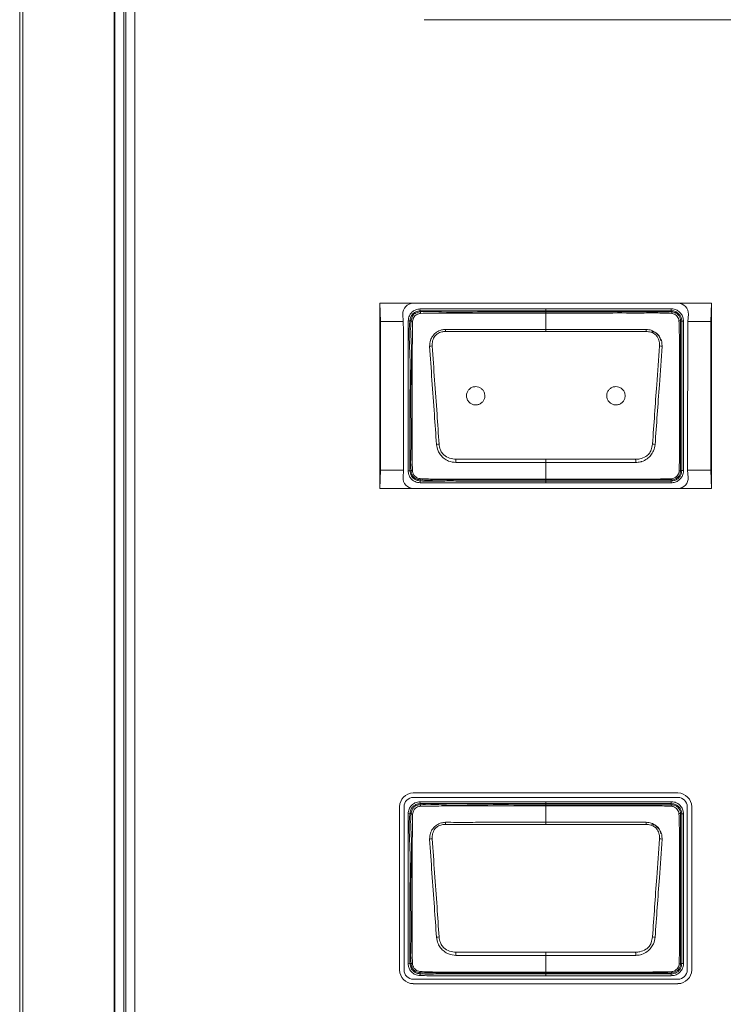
# Model space of a CAD drawing. Header units: millimetres. Extents: x 0 to 1118, y 0 to 864.
# Tile 30 of 235: x 347 to 356, y 191 to 204. Entities that reach past the tile are written whole.
import ezdxf

# ---------------------------------------------------------------- set-up
doc = ezdxf.new("R2010")
doc.units = ezdxf.units.MM

msp = doc.modelspace()

# ---------------------------------------------------------------- linework, layer by layer
at = {"color": 9, "linetype": 'Continuous', "lineweight": 0}
for p, q in [((346.59, 173.963), (346.59, 225.131)), ((346.633, 225.131), (346.633, 173.963)), ((347.999, 224.547), (347.999, 174.547)), ((348.026, 174.547), (348.026, 224.547)), ((348.151, 224.514), (348.151, 174.58)), ((352.013, 200.157), (352.016, 200.133)), ((353.718, 200.158), (353.718, 200.133)), ((353.718, 200.158), (355.418, 200.158)), ((355.418, 200.133), (355.418, 200.158)), ((352.016, 200.133), (352.018, 200.117)), ((353.718, 200.117), (353.718, 200.133)), ((355.418, 200.133), (353.718, 200.133)), ((353.718, 199.879), (353.718, 200.101)), ((355.418, 200.117), (355.418, 200.133)), ((351.853, 199.997), (351.877, 199.994)), ((351.892, 199.992), (351.877, 199.994)), ((355.559, 199.992), (355.543, 199.992)), ((355.559, 197.967), (355.559, 199.992)), ((355.559, 199.992), (355.584, 199.992)), ((355.584, 199.992), (355.584, 197.967)), ((353.718, 199.851), (352.358, 199.851)), ((355.078, 199.851), (353.718, 199.851)), ((353.718, 198.12), (353.718, 198.077)), ((353.718, 197.85), (353.718, 198.077)), ((351.852, 197.962), (351.877, 197.965)), ((351.877, 197.965), (351.893, 197.967)), ((355.543, 197.967), (355.559, 197.967)), ((355.559, 197.967), (355.584, 197.967)), ((352.015, 197.803), (352.017, 197.828)), ((352.018, 197.843), (352.017, 197.828)), ((353.718, 197.85), (353.718, 197.842)), ((353.718, 197.842), (353.718, 197.826)), ((353.718, 197.826), (355.418, 197.826)), ((355.418, 197.801), (353.718, 197.801)), ((355.418, 197.826), (355.418, 197.842)), ((355.418, 197.842), (355.418, 197.842)), ((355.418, 197.826), (355.418, 197.801)), ((352.013, 193.482), (352.016, 193.458)), ((352.016, 193.458), (352.018, 193.442)), ((353.718, 193.483), (355.418, 193.483)), ((353.718, 193.442), (353.718, 193.458)), ((355.418, 193.458), (353.718, 193.458)), ((353.718, 193.204), (353.718, 193.426)), ((355.418, 193.458), (355.418, 193.483)), ((355.418, 193.442), (355.418, 193.458)), ((351.853, 193.322), (351.877, 193.319)), ((351.892, 193.317), (351.877, 193.319)), ((355.559, 193.317), (355.543, 193.317)), ((355.559, 191.292), (355.559, 193.317)), ((355.559, 193.317), (355.584, 193.317)), ((355.584, 193.317), (355.584, 191.292)), ((353.718, 193.176), (352.358, 193.176)), ((355.078, 193.176), (353.718, 193.176)), ((353.718, 191.445), (353.718, 191.402)), ((353.718, 191.175), (353.718, 191.402)), ((351.852, 191.287), (351.877, 191.29)), ((351.877, 191.29), (351.893, 191.292)), ((355.543, 191.292), (355.559, 191.292)), ((355.559, 191.292), (355.584, 191.292)), ((352.015, 191.128), (352.017, 191.153)), ((352.018, 191.168), (352.017, 191.153)), ((353.718, 191.175), (353.718, 191.167)), ((353.718, 191.167), (353.718, 191.151)), ((353.718, 191.151), (355.418, 191.151)), ((353.718, 191.126), (353.718, 191.151)), ((355.418, 191.126), (353.718, 191.126)), ((355.418, 191.151), (355.418, 191.167)), ((355.418, 191.151), (355.418, 191.126))]:
    msp.add_line(p, q, dxfattribs=at)
at = {"color": 7, "linetype": 'Continuous', "lineweight": 15}
for p, q in [((347.868, 224.681), (347.868, 174.413)), ((347.877, 174.414), (347.877, 224.68)), ((352.068, 204.074), (380.668, 204.074)), ((351.469, 200.235), (351.477, 199.985)), ((351.469, 200.235), (351.469, 197.725)), ((351.923, 200.235), (351.469, 200.235)), ((355.508, 200.235), (351.923, 200.235)), ((355.961, 200.235), (355.508, 200.235)), ((355.954, 199.985), (355.961, 200.235)), ((355.961, 197.725), (355.961, 200.235)), ((351.782, 200.085), (351.787, 199.985)), ((355.643, 199.985), (355.649, 200.085)), ((351.787, 199.985), (351.477, 199.985)), ((355.954, 199.985), (355.643, 199.985)), ((351.479, 197.975), (351.469, 197.725)), ((351.792, 197.975), (351.479, 197.975)), ((351.792, 197.975), (351.784, 197.875)), ((355.952, 197.975), (355.639, 197.975)), ((355.646, 197.875), (355.639, 197.975)), ((355.961, 197.725), (355.952, 197.975)), ((351.923, 197.725), (351.469, 197.725)), ((355.508, 197.725), (351.923, 197.725)), ((355.961, 197.725), (355.508, 197.725)), ((355.508, 193.601), (351.923, 193.601)), ((351.923, 193.541), (355.508, 193.541)), ((351.737, 193.415), (351.737, 191.205)), ((351.797, 191.205), (351.797, 193.415)), ((355.634, 193.415), (355.634, 191.205)), ((355.694, 191.205), (355.694, 193.415)), ((355.418, 191.167), (355.418, 191.167)), ((355.508, 191.079), (351.923, 191.079)), ((351.923, 191.018), (355.508, 191.018))]:
    msp.add_line(p, q, dxfattribs=at)
at = {"color": 9, "linetype": 'Continuous', "lineweight": 0, "flags": 128}
for points in [[(353.718, 200.133), (353.668, 200.133), (353.468, 200.133), (353.068, 200.133), (352.575, 200.133), (352.016, 200.133)], [(353.718, 200.117), (353.718, 200.117), (353.718, 200.116), (353.718, 200.115), (353.718, 200.113), (353.718, 200.111), (353.718, 200.108), (353.718, 200.105), (353.718, 200.101)], [(353.718, 199.879), (354.016, 199.879), (355.079, 199.879)], [(353.718, 199.879), (353.718, 199.876), (353.718, 199.873), (353.718, 199.869), (353.718, 199.866), (353.718, 199.862), (353.718, 199.859), (353.718, 199.855), (353.718, 199.851)], [(353.718, 198.077), (353.42, 198.077), (352.5, 198.077)], [(352.501, 198.12), (353.554, 198.12), (353.718, 198.12)], [(353.718, 198.12), (353.882, 198.12), (354.934, 198.12)], [(354.936, 198.077), (353.882, 198.077), (353.718, 198.077)], [(353.718, 197.826), (353.718, 197.826), (353.718, 197.824), (353.718, 197.822), (353.718, 197.819), (353.718, 197.815), (353.718, 197.811), (353.718, 197.806), (353.718, 197.801)], [(353.718, 193.458), (353.668, 193.458), (353.468, 193.458), (353.068, 193.458), (352.575, 193.458), (352.016, 193.458)], [(353.718, 193.458), (353.718, 193.458), (353.718, 193.46), (353.718, 193.462), (353.718, 193.465), (353.718, 193.469), (353.718, 193.473), (353.718, 193.478), (353.718, 193.483)], [(353.718, 193.442), (353.718, 193.442), (353.718, 193.441), (353.718, 193.44), (353.718, 193.438), (353.718, 193.436), (353.718, 193.433), (353.718, 193.43), (353.718, 193.426)], [(353.718, 193.204), (354.016, 193.204), (355.079, 193.204)], [(353.718, 193.204), (353.718, 193.201), (353.718, 193.198), (353.718, 193.194), (353.718, 193.191), (353.718, 193.187), (353.718, 193.184), (353.718, 193.18), (353.718, 193.176)], [(353.718, 191.402), (353.42, 191.402), (352.5, 191.402)], [(352.501, 191.445), (353.554, 191.445), (353.718, 191.445)], [(353.718, 191.445), (353.882, 191.445), (354.934, 191.445)], [(354.936, 191.402), (353.882, 191.402), (353.718, 191.402)]]:
    msp.add_lwpolyline(points, dxfattribs=at)
at = {"color": 9, "linetype": 'Continuous', "lineweight": 0}
for centre, radius, start, end in [((352.113, 200.11), 0.095, 175.7525, 188.1529), ((355.39, 200.099), 0.0341, 355.9657, 33.6471), ((351.894, 199.863), 0.129, 81.4713, 90.8151), ((355.524, 199.962), 0.0357, 57.5203, 94.0755), ((344.744, 199.55), 7.62, 2.2639, 2.4746), ((362.692, 199.55), 7.62, 177.5254, 177.7361), ((352.191, 199.309), 0.346, 92.0728, 97.8935), ((355.245, 199.309), 0.346, 82.1068, 87.9275), ((352.363, 197.469), 0.862, 96.0692, 98.4295), ((355.072, 197.469), 0.862, 81.5706, 83.9309), ((382.047, 197.152), 29.562, 178.1235, 178.207), ((325.389, 197.152), 29.562, 1.793, 1.8765), ((351.894, 198.085), 0.118, 269.0666, 277.5531), ((352.064, 197.852), 0.0474, 173.3975, 191.0613), ((355.401, 197.856), 0.0218, 320.3934, 2.6813), ((352.113, 193.435), 0.095, 175.7525, 188.1529), ((355.39, 193.424), 0.0341, 355.9657, 33.647), ((351.894, 193.188), 0.129, 81.4713, 90.8151), ((355.524, 193.287), 0.0357, 57.5203, 94.0755), ((344.744, 192.875), 7.62, 2.2639, 2.4746), ((362.692, 192.875), 7.62, 177.5254, 177.7361), ((352.191, 192.634), 0.346, 92.0728, 97.8935), ((355.245, 192.634), 0.346, 82.1068, 87.9275), ((352.363, 190.794), 0.862, 96.0692, 98.4295), ((355.072, 190.794), 0.862, 81.5706, 83.9309), ((382.047, 190.477), 29.562, 178.1235, 178.207), ((325.389, 190.477), 29.562, 1.793, 1.8765), ((351.894, 191.41), 0.118, 269.0666, 277.5531), ((352.064, 191.177), 0.0474, 173.3975, 191.0613), ((355.401, 191.181), 0.0218, 320.3934, 2.6813)]:
    msp.add_arc(centre, radius, start, end, dxfattribs=at)
at = {"color": 7, "linetype": 'Continuous', "lineweight": 15}
for centre, radius, start, end in [((355.149, 199.723), 0.125, 0, 90), ((355.527, 197.99), 0.028, 266.5102, 305.923), ((351.923, 193.415), 0.186, 90, 180), ((351.923, 193.415), 0.126, 90, 180), ((355.508, 193.415), 0.186, 0, 90), ((355.508, 193.415), 0.126, 0, 90), ((355.149, 193.048), 0.125, 0, 90), ((355.527, 191.315), 0.028, 266.5102, 305.923), ((351.923, 191.205), 0.186, 180, 270), ((351.923, 191.205), 0.126, 180, 270), ((355.508, 191.205), 0.186, 270, 0), ((355.508, 191.205), 0.126, 270, 0)]:
    msp.add_arc(centre, radius, start, end, dxfattribs=at)
for centre, major_axis, ratio, start_param, end_param in [((351.923, 200.093), (0, 0.142), 0.998298, 0, 1.629147), ((355.508, 200.093), (0, 0.142), 0.998298, 4.654038, 6.283185), ((351.212, 197.975), (0, 15.312), 0.017455, 4.712389, 4.844039), ((351.257, 197.975), (0, 15.312), 0.034921, 4.712389, 4.844039), ((356.173, 197.975), (0, 15.312), 0.034921, 1.439146, 1.570796), ((356.219, 197.975), (0, 15.312), 0.017455, 1.439146, 1.570796), ((351.923, 197.864), (0, 0.139), 0.997045, 1.493895, 3.141593), ((355.508, 197.864), (0, 0.139), 0.997045, 3.141593, 4.78929)]:
    msp.add_ellipse(centre, major_axis=major_axis, ratio=ratio, start_param=start_param, end_param=end_param, dxfattribs=at)
at = {"color": 9, "linetype": 'Continuous', "lineweight": 0}
for points, knots in [([(351.853, 199.997), (351.856, 200.02), (351.863, 200.059), (351.894, 200.107), (351.934, 200.138), (351.976, 200.152), (352.003, 200.156), (352.013, 200.157)], [0, 0, 0, 0, 0.276227, 0.475056, 0.673974, 0.875313, 1, 1, 1, 1]), ([(352.013, 200.157), (352.149, 200.158), (352.419, 200.158), (352.987, 200.158), (353.42, 200.158), (353.718, 200.158)], [0, 0, 0, 0, 0.238089, 0.476192, 1, 1, 1, 1]), ([(355.418, 200.158), (355.431, 200.157), (355.463, 200.155), (355.51, 200.134), (355.551, 200.096), (355.579, 200.046), (355.582, 200.01), (355.584, 199.992)], [0, 0, 0, 0, 0.151112, 0.365617, 0.580258, 0.795218, 1, 1, 1, 1]), ([(352.016, 200.133), (352.016, 200.133), (351.996, 200.13), (351.961, 200.124), (351.919, 200.096), (351.89, 200.058), (351.881, 200.021), (351.878, 199.999), (351.877, 199.994)], [0, 0, 0, 0, 0.00007, 0.287537, 0.483939, 0.679062, 0.936857, 1, 1, 1, 1]), ([(351.892, 199.992), (351.892, 199.992), (351.895, 200.011), (351.9, 200.042), (351.924, 200.079), (351.955, 200.103), (351.989, 200.113), (352.01, 200.117), (352.018, 200.117), (352.018, 200.117)], [0, 0, 0, 0, 0.000077, 0.288367, 0.476838, 0.664, 0.882753, 0.999923, 1, 1, 1, 1]), ([(352.019, 200.097), (352.011, 200.096), (351.992, 200.092), (351.966, 200.081), (351.942, 200.063), (351.922, 200.033), (351.917, 200.008), (351.913, 199.991)], [0, 0, 0, 0, 0.134828, 0.357144, 0.519726, 0.683263, 1, 1, 1, 1]), ([(352.018, 200.117), (352.018, 200.117), (352.113, 200.128), (352.396, 200.106), (352.864, 200.121), (353.336, 200.117), (353.62, 200.117), (353.718, 200.117)], [0, 0, 0, 0, 0.000009, 0.168619, 0.498292, 0.827436, 1, 1, 1, 1]), ([(353.718, 200.101), (353.618, 200.101), (353.334, 200.101), (352.863, 200.101), (352.396, 200.102), (352.114, 200.098), (352.019, 200.097)], [0, 0, 0, 0, 0.1755, 0.501918, 0.831626, 1, 1, 1, 1]), ([(353.718, 200.117), (353.904, 200.117), (354.277, 200.117), (354.722, 200.117), (355.062, 200.117), (355.255, 200.117), (355.378, 200.117), (355.418, 200.117), (355.418, 200.117)], [0, 0, 0, 0, 0.329148, 0.658296, 0.784897, 0.928025, 0.999991, 1, 1, 1, 1]), ([(355.424, 200.096), (355.38, 200.098), (355.257, 200.103), (355.052, 200.101), (354.728, 200.102), (354.323, 200.101), (353.959, 200.101), (353.757, 200.101), (353.718, 200.101)], [0, 0, 0, 0, 0.075739, 0.217696, 0.360252, 0.645411, 0.930556, 1, 1, 1, 1]), ([(355.559, 199.992), (355.559, 199.992), (355.559, 200.007), (355.554, 200.038), (355.531, 200.08), (355.496, 200.112), (355.456, 200.13), (355.429, 200.132), (355.418, 200.133)], [0, 0, 0, 0, 0.000068, 0.204828, 0.419781, 0.634393, 0.848864, 1, 1, 1, 1]), ([(355.522, 199.998), (355.52, 200.007), (355.517, 200.027), (355.5, 200.055), (355.476, 200.077), (355.449, 200.092), (355.431, 200.095), (355.424, 200.096)], [0, 0, 0, 0, 0.1909092, 0.4066689, 0.631062, 0.8515306, 1, 1, 1, 1]), ([(351.852, 197.962), (351.852, 198.13), (351.852, 198.465), (351.852, 198.972), (351.852, 199.483), (351.853, 199.826), (351.853, 199.997)], [0, 0, 0, 0, 0.2472, 0.49439, 0.747195, 1, 1, 1, 1]), ([(351.877, 199.994), (351.877, 199.994), (351.857, 199.836), (351.887, 199.515), (351.875, 199.039), (351.878, 198.522), (351.878, 198.164), (351.877, 197.965)], [0, 0, 0, 0, 0.000007, 0.235608, 0.471191, 0.705679, 1, 1, 1, 1]), ([(351.893, 197.967), (351.893, 197.967), (351.881, 198.067), (351.898, 198.268), (351.89, 198.666), (351.888, 199.146), (351.906, 199.62), (351.881, 199.899), (351.892, 199.992), (351.892, 199.992)], [0, 0, 0, 0, 0.000007, 0.149192, 0.296265, 0.589844, 0.860507, 0.999993, 1, 1, 1, 1]), ([(351.913, 199.991), (351.912, 199.897), (351.908, 199.621), (351.906, 199.146), (351.907, 198.666), (351.907, 198.268), (351.909, 198.068), (351.91, 197.968)], [0, 0, 0, 0, 0.138888, 0.409934, 0.703873, 0.851045, 1, 1, 1, 1]), ([(352.143, 199.651), (352.145, 199.679), (352.147, 199.728), (352.175, 199.778), (352.205, 199.813), (352.241, 199.846), (352.296, 199.874), (352.339, 199.877), (352.357, 199.879)], [0, 0, 0, 0, 0.236036, 0.426179, 0.477737, 0.637251, 0.844602, 1, 1, 1, 1]), ([(352.358, 199.851), (352.342, 199.85), (352.304, 199.847), (352.254, 199.827), (352.207, 199.786), (352.18, 199.726), (352.179, 199.678), (352.178, 199.654)], [0, 0, 0, 0, 0.160648, 0.369005, 0.524127, 0.762874, 1, 1, 1, 1]), ([(352.357, 199.879), (352.406, 199.879), (352.556, 199.878), (352.804, 199.879), (353.106, 199.879), (353.41, 199.879), (353.615, 199.879), (353.718, 199.879)], [0, 0, 0, 0, 0.109645, 0.328736, 0.547827, 0.773914, 1, 1, 1, 1]), ([(355.257, 199.654), (355.258, 199.669), (355.258, 199.707), (355.242, 199.758), (355.217, 199.796), (355.185, 199.824), (355.14, 199.845), (355.098, 199.849), (355.078, 199.851)], [0, 0, 0, 0, 0.150039, 0.377629, 0.518715, 0.593819, 0.797701, 1, 1, 1, 1]), ([(355.079, 199.879), (355.102, 199.877), (355.149, 199.872), (355.197, 199.843), (355.234, 199.81), (355.266, 199.772), (355.284, 199.731), (355.292, 199.688), (355.292, 199.668), (355.292, 199.651)], [0, 0, 0, 0, 0.196953, 0.400474, 0.477525, 0.621985, 0.827103, 0.852197, 1, 1, 1, 1]), ([(352.237, 198.322), (352.227, 198.458), (352.207, 198.747), (352.175, 199.191), (352.154, 199.497), (352.143, 199.651)], [0, 0, 0, 0, 0.306049, 0.652529, 1, 1, 1, 1]), ([(352.178, 199.654), (352.189, 199.501), (352.211, 199.194), (352.243, 198.751), (352.263, 198.462), (352.272, 198.326)], [0, 0, 0, 0, 0.347304, 0.694424, 1, 1, 1, 1]), ([(355.164, 198.326), (355.173, 198.461), (355.192, 198.729), (355.223, 199.172), (355.245, 199.48), (355.257, 199.654)], [0, 0, 0, 0, 0.302974, 0.605825, 1, 1, 1, 1]), ([(355.292, 199.651), (355.28, 199.477), (355.259, 199.169), (355.227, 198.725), (355.208, 198.457), (355.199, 198.322)], [0, 0, 0, 0, 0.394267, 0.696552, 1, 1, 1, 1]), ([(352.5, 198.077), (352.466, 198.08), (352.408, 198.087), (352.349, 198.123), (352.314, 198.153), (352.286, 198.188), (352.251, 198.241), (352.242, 198.293), (352.237, 198.322)], [0, 0, 0, 0, 0.2569936, 0.4357527, 0.5183389, 0.6080514, 0.775867, 1, 1, 1, 1]), ([(352.272, 198.326), (352.276, 198.3), (352.283, 198.255), (352.31, 198.206), (352.351, 198.164), (352.413, 198.129), (352.472, 198.123), (352.501, 198.12)], [0, 0, 0, 0, 0.2314652, 0.3974126, 0.481538, 0.7415698, 1, 1, 1, 1]), ([(354.934, 198.12), (354.954, 198.121), (355.002, 198.124), (355.066, 198.152), (355.12, 198.194), (355.152, 198.254), (355.159, 198.3), (355.164, 198.326)], [0, 0, 0, 0, 0.169426, 0.422531, 0.593644, 0.763575, 1, 1, 1, 1]), ([(355.199, 198.322), (355.193, 198.292), (355.184, 198.24), (355.142, 198.175), (355.09, 198.121), (355.038, 198.095), (354.984, 198.08), (354.958, 198.078), (354.936, 198.077)], [0, 0, 0, 0, 0.229046, 0.401207, 0.578038, 0.797363, 0.83357, 1, 1, 1, 1]), ([(352.015, 197.803), (351.991, 197.806), (351.95, 197.811), (351.901, 197.846), (351.869, 197.888), (351.857, 197.929), (351.854, 197.954), (351.852, 197.962)], [0, 0, 0, 0, 0.276625, 0.489449, 0.702472, 0.894255, 1, 1, 1, 1]), ([(351.877, 197.965), (351.877, 197.965), (351.88, 197.943), (351.887, 197.906), (351.919, 197.864), (351.956, 197.838), (351.991, 197.83), (352.011, 197.828), (352.017, 197.828)], [0, 0, 0, 0, 0.000069, 0.304095, 0.511825, 0.715978, 0.924845, 1, 1, 1, 1]), ([(352.018, 197.843), (352.018, 197.843), (352.005, 197.844), (351.98, 197.847), (351.943, 197.863), (351.913, 197.893), (351.897, 197.93), (351.894, 197.956), (351.893, 197.967), (351.893, 197.967)], [0, 0, 0, 0, 0.000077, 0.197333, 0.387983, 0.604747, 0.83111, 0.999923, 1, 1, 1, 1]), ([(351.91, 197.968), (351.912, 197.958), (351.916, 197.936), (351.93, 197.905), (351.953, 197.881), (351.983, 197.864), (352.005, 197.86), (352.017, 197.858)], [0, 0, 0, 0, 0.189123, 0.39968, 0.598829, 0.771957, 1, 1, 1, 1]), ([(355.543, 197.967), (355.543, 197.967), (355.543, 197.956), (355.54, 197.932), (355.524, 197.896), (355.496, 197.866), (355.459, 197.846), (355.431, 197.842), (355.418, 197.842), (355.418, 197.842)], [0, 0, 0, 0, 0.000076, 0.162065, 0.372152, 0.585973, 0.793109, 0.999924, 1, 1, 1, 1]), ([(355.418, 197.826), (355.433, 197.828), (355.464, 197.831), (355.506, 197.854), (355.538, 197.889), (355.556, 197.929), (355.558, 197.956), (355.559, 197.967)], [0, 0, 0, 0, 0.204674, 0.419842, 0.63439, 0.848799, 1, 1, 1, 1]), ([(355.584, 197.967), (355.583, 197.954), (355.58, 197.922), (355.559, 197.875), (355.521, 197.834), (355.472, 197.806), (355.436, 197.803), (355.418, 197.801)], [0, 0, 0, 0, 0.151184, 0.365635, 0.580222, 0.795405, 1, 1, 1, 1]), ([(355.423, 197.857), (355.433, 197.859), (355.455, 197.863), (355.484, 197.882), (355.507, 197.908), (355.521, 197.935), (355.524, 197.954), (355.525, 197.962)], [0, 0, 0, 0, 0.197464, 0.427893, 0.636791, 0.855624, 1, 1, 1, 1]), ([(353.718, 197.801), (353.701, 197.801), (353.618, 197.801), (353.268, 197.801), (352.878, 197.801), (352.475, 197.802), (352.257, 197.8), (352.096, 197.802), (352.015, 197.803)], [0, 0, 0, 0, 0.0293566, 0.1467828, 0.6164876, 0.7155925, 0.8576233, 1, 1, 1, 1]), ([(352.017, 197.858), (352.091, 197.855), (352.308, 197.847), (352.668, 197.851), (353.099, 197.85), (353.448, 197.85), (353.655, 197.85), (353.718, 197.85)], [0, 0, 0, 0, 0.129882, 0.382749, 0.635797, 0.888845, 1, 1, 1, 1]), ([(352.017, 197.828), (352.017, 197.828), (352.097, 197.821), (352.258, 197.827), (352.58, 197.826), (352.944, 197.826), (353.35, 197.826), (353.595, 197.826), (353.718, 197.826)], [0, 0, 0, 0, 0.000009, 0.1411, 0.283602, 0.567928, 0.783964, 1, 1, 1, 1]), ([(353.718, 197.842), (353.53, 197.842), (353.156, 197.842), (352.662, 197.841), (352.284, 197.843), (352.091, 197.837), (352.018, 197.843), (352.018, 197.843)], [0, 0, 0, 0, 0.330742, 0.661483, 0.870168, 0.999991, 1, 1, 1, 1]), ([(353.718, 197.85), (353.751, 197.85), (353.918, 197.85), (354.351, 197.851), (354.886, 197.847), (355.288, 197.854), (355.423, 197.857)], [0, 0, 0, 0, 0.058653, 0.293263, 0.762483, 1, 1, 1, 1]), ([(355.418, 197.842), (355.284, 197.842), (354.885, 197.842), (354.318, 197.842), (353.886, 197.842), (353.718, 197.842)], [0, 0, 0, 0, 0.2359964, 0.7041638, 1, 1, 1, 1]), ([(351.853, 193.322), (351.853, 193.327), (351.857, 193.353), (351.868, 193.395), (351.901, 193.44), (351.95, 193.472), (351.99, 193.479), (352.013, 193.482)], [0, 0, 0, 0, 0.058142, 0.312481, 0.516431, 0.720004, 1, 1, 1, 1]), ([(352.016, 193.458), (352.016, 193.458), (351.996, 193.455), (351.961, 193.449), (351.919, 193.421), (351.89, 193.383), (351.881, 193.346), (351.878, 193.324), (351.877, 193.319)], [0, 0, 0, 0, 0.00007, 0.287537, 0.483939, 0.679062, 0.936857, 1, 1, 1, 1]), ([(352.019, 193.422), (352.012, 193.421), (351.993, 193.417), (351.967, 193.407), (351.943, 193.388), (351.923, 193.359), (351.917, 193.333), (351.913, 193.316)], [0, 0, 0, 0, 0.127496, 0.353035, 0.515865, 0.679688, 1, 1, 1, 1]), ([(352.013, 193.482), (352.2, 193.483), (352.575, 193.483), (353.143, 193.483), (353.524, 193.483), (353.718, 193.483)], [0, 0, 0, 0, 0.329436, 0.658872, 1, 1, 1, 1]), ([(352.018, 193.442), (352.018, 193.442), (352.113, 193.453), (352.396, 193.431), (352.864, 193.446), (353.336, 193.442), (353.62, 193.442), (353.718, 193.442)], [0, 0, 0, 0, 0.000009, 0.168619, 0.498292, 0.827436, 1, 1, 1, 1]), ([(353.718, 193.426), (353.618, 193.426), (353.334, 193.426), (352.863, 193.426), (352.396, 193.427), (352.114, 193.423), (352.019, 193.422)], [0, 0, 0, 0, 0.1755, 0.501918, 0.831626, 1, 1, 1, 1]), ([(353.718, 193.442), (353.904, 193.442), (354.277, 193.442), (354.722, 193.442), (355.062, 193.442), (355.255, 193.442), (355.378, 193.442), (355.418, 193.442), (355.418, 193.442)], [0, 0, 0, 0, 0.329148, 0.658296, 0.784897, 0.928025, 0.999991, 1, 1, 1, 1]), ([(355.424, 193.421), (355.38, 193.423), (355.257, 193.428), (355.052, 193.426), (354.728, 193.427), (354.323, 193.426), (353.959, 193.426), (353.757, 193.426), (353.718, 193.426)], [0, 0, 0, 0, 0.0757391, 0.2176957, 0.3602525, 0.6454111, 0.930556, 1, 1, 1, 1]), ([(355.418, 193.483), (355.431, 193.482), (355.463, 193.48), (355.51, 193.459), (355.551, 193.421), (355.579, 193.371), (355.582, 193.335), (355.584, 193.317)], [0, 0, 0, 0, 0.151112, 0.365617, 0.580258, 0.795218, 1, 1, 1, 1]), ([(355.559, 193.317), (355.559, 193.317), (355.559, 193.332), (355.554, 193.363), (355.531, 193.405), (355.496, 193.437), (355.456, 193.455), (355.429, 193.457), (355.418, 193.458)], [0, 0, 0, 0, 0.000068, 0.204828, 0.419781, 0.634393, 0.848864, 1, 1, 1, 1]), ([(355.418, 193.442), (355.418, 193.442), (355.428, 193.442), (355.453, 193.439), (355.489, 193.423), (355.52, 193.394), (355.539, 193.358), (355.543, 193.33), (355.543, 193.317), (355.543, 193.317)], [0, 0, 0, 0, 0.000076, 0.159905, 0.374062, 0.588093, 0.794093, 0.999924, 1, 1, 1, 1]), ([(355.522, 193.323), (355.52, 193.332), (355.517, 193.352), (355.5, 193.38), (355.476, 193.402), (355.449, 193.417), (355.431, 193.42), (355.424, 193.421)], [0, 0, 0, 0, 0.190909, 0.406669, 0.631062, 0.851531, 1, 1, 1, 1]), ([(351.852, 191.287), (351.852, 191.487), (351.852, 191.846), (351.852, 192.364), (351.852, 192.843), (351.852, 193.162), (351.853, 193.322)], [0, 0, 0, 0, 0.294817, 0.528637, 0.764318, 1, 1, 1, 1]), ([(351.877, 193.319), (351.877, 193.319), (351.857, 193.161), (351.887, 192.84), (351.875, 192.364), (351.878, 191.847), (351.878, 191.489), (351.877, 191.29)], [0, 0, 0, 0, 0.000007, 0.235608, 0.471191, 0.70568, 1, 1, 1, 1]), ([(351.893, 191.292), (351.893, 191.292), (351.881, 191.392), (351.898, 191.593), (351.89, 191.991), (351.888, 192.471), (351.906, 192.945), (351.881, 193.224), (351.892, 193.317), (351.892, 193.317)], [0, 0, 0, 0, 0.000007, 0.149192, 0.296265, 0.589843, 0.860506, 0.999993, 1, 1, 1, 1]), ([(351.913, 193.316), (351.912, 193.222), (351.908, 192.946), (351.906, 192.471), (351.907, 191.991), (351.907, 191.593), (351.909, 191.393), (351.91, 191.293)], [0, 0, 0, 0, 0.138888, 0.409935, 0.703873, 0.851045, 1, 1, 1, 1]), ([(352.143, 192.976), (352.145, 193.004), (352.147, 193.053), (352.175, 193.103), (352.205, 193.138), (352.241, 193.171), (352.296, 193.199), (352.339, 193.202), (352.357, 193.204)], [0, 0, 0, 0, 0.236036, 0.426179, 0.477737, 0.637251, 0.844602, 1, 1, 1, 1]), ([(352.358, 193.176), (352.342, 193.175), (352.304, 193.172), (352.254, 193.152), (352.207, 193.111), (352.18, 193.051), (352.179, 193.003), (352.178, 192.979)], [0, 0, 0, 0, 0.160648, 0.369005, 0.524127, 0.762874, 1, 1, 1, 1]), ([(352.357, 193.204), (352.406, 193.204), (352.556, 193.203), (352.804, 193.204), (353.106, 193.204), (353.41, 193.204), (353.615, 193.204), (353.718, 193.204)], [0, 0, 0, 0, 0.109645, 0.328736, 0.547827, 0.773914, 1, 1, 1, 1]), ([(355.257, 192.979), (355.258, 192.994), (355.258, 193.032), (355.242, 193.083), (355.217, 193.121), (355.185, 193.149), (355.14, 193.17), (355.098, 193.174), (355.078, 193.176)], [0, 0, 0, 0, 0.150039, 0.377629, 0.518715, 0.593819, 0.797701, 1, 1, 1, 1]), ([(355.079, 193.204), (355.102, 193.202), (355.149, 193.197), (355.197, 193.168), (355.234, 193.135), (355.266, 193.097), (355.284, 193.056), (355.292, 193.013), (355.292, 192.993), (355.292, 192.976)], [0, 0, 0, 0, 0.196953, 0.400474, 0.477525, 0.621985, 0.827103, 0.852197, 1, 1, 1, 1]), ([(352.237, 191.647), (352.227, 191.783), (352.207, 192.072), (352.175, 192.516), (352.154, 192.822), (352.143, 192.976)], [0, 0, 0, 0, 0.306049, 0.652529, 1, 1, 1, 1]), ([(352.178, 192.979), (352.189, 192.826), (352.211, 192.519), (352.243, 192.076), (352.263, 191.787), (352.272, 191.651)], [0, 0, 0, 0, 0.347304, 0.694424, 1, 1, 1, 1]), ([(355.164, 191.651), (355.173, 191.786), (355.192, 192.054), (355.223, 192.497), (355.245, 192.805), (355.257, 192.979)], [0, 0, 0, 0, 0.302974, 0.605825, 1, 1, 1, 1]), ([(355.292, 192.976), (355.28, 192.802), (355.259, 192.494), (355.227, 192.05), (355.208, 191.782), (355.199, 191.647)], [0, 0, 0, 0, 0.394267, 0.696552, 1, 1, 1, 1]), ([(352.5, 191.402), (352.466, 191.405), (352.408, 191.412), (352.349, 191.448), (352.314, 191.478), (352.286, 191.513), (352.251, 191.566), (352.242, 191.618), (352.237, 191.647)], [0, 0, 0, 0, 0.256994, 0.435753, 0.518339, 0.608051, 0.775867, 1, 1, 1, 1]), ([(352.272, 191.651), (352.276, 191.625), (352.283, 191.58), (352.31, 191.531), (352.351, 191.489), (352.413, 191.454), (352.472, 191.448), (352.501, 191.445)], [0, 0, 0, 0, 0.231465, 0.397413, 0.481538, 0.74157, 1, 1, 1, 1]), ([(354.934, 191.445), (354.954, 191.446), (355.002, 191.449), (355.066, 191.477), (355.12, 191.519), (355.152, 191.579), (355.159, 191.625), (355.164, 191.651)], [0, 0, 0, 0, 0.169426, 0.422531, 0.593644, 0.763575, 1, 1, 1, 1]), ([(355.199, 191.647), (355.193, 191.617), (355.184, 191.565), (355.142, 191.5), (355.09, 191.446), (355.038, 191.42), (354.984, 191.405), (354.958, 191.403), (354.936, 191.402)], [0, 0, 0, 0, 0.2290459, 0.4012066, 0.5780377, 0.7973627, 0.8335701, 1, 1, 1, 1]), ([(352.015, 191.128), (351.991, 191.131), (351.95, 191.136), (351.901, 191.171), (351.869, 191.213), (351.857, 191.254), (351.854, 191.279), (351.852, 191.287)], [0, 0, 0, 0, 0.276626, 0.489449, 0.702472, 0.894255, 1, 1, 1, 1]), ([(351.877, 191.29), (351.877, 191.29), (351.88, 191.268), (351.887, 191.231), (351.919, 191.189), (351.956, 191.163), (351.991, 191.155), (352.011, 191.153), (352.017, 191.153)], [0, 0, 0, 0, 0.000069, 0.304094, 0.511824, 0.715977, 0.924845, 1, 1, 1, 1]), ([(352.018, 191.168), (352.018, 191.168), (352.005, 191.169), (351.98, 191.172), (351.943, 191.188), (351.913, 191.218), (351.897, 191.255), (351.894, 191.281), (351.893, 191.292), (351.893, 191.292)], [0, 0, 0, 0, 0.000077, 0.197333, 0.387983, 0.604747, 0.83111, 0.999923, 1, 1, 1, 1]), ([(351.91, 191.293), (351.912, 191.283), (351.916, 191.261), (351.93, 191.23), (351.953, 191.206), (351.983, 191.189), (352.005, 191.185), (352.017, 191.183)], [0, 0, 0, 0, 0.189123, 0.39968, 0.5988293, 0.7719569, 1, 1, 1, 1]), ([(355.418, 191.151), (355.433, 191.153), (355.464, 191.156), (355.506, 191.179), (355.538, 191.214), (355.556, 191.254), (355.558, 191.281), (355.559, 191.292)], [0, 0, 0, 0, 0.204674, 0.419842, 0.63439, 0.848799, 1, 1, 1, 1]), ([(355.584, 191.292), (355.583, 191.279), (355.58, 191.247), (355.559, 191.2), (355.521, 191.159), (355.472, 191.131), (355.436, 191.128), (355.418, 191.126)], [0, 0, 0, 0, 0.151184, 0.365635, 0.580222, 0.795405, 1, 1, 1, 1]), ([(355.423, 191.182), (355.433, 191.184), (355.455, 191.188), (355.484, 191.207), (355.507, 191.233), (355.521, 191.26), (355.524, 191.279), (355.525, 191.287)], [0, 0, 0, 0, 0.197464, 0.427893, 0.636791, 0.855624, 1, 1, 1, 1]), ([(353.718, 191.126), (353.701, 191.126), (353.618, 191.126), (353.268, 191.126), (352.878, 191.126), (352.475, 191.127), (352.257, 191.125), (352.096, 191.127), (352.015, 191.128)], [0, 0, 0, 0, 0.0293566, 0.1467828, 0.6164876, 0.7155925, 0.8576233, 1, 1, 1, 1]), ([(352.017, 191.183), (352.091, 191.18), (352.308, 191.172), (352.668, 191.176), (353.099, 191.175), (353.448, 191.175), (353.655, 191.175), (353.718, 191.175)], [0, 0, 0, 0, 0.129882, 0.382749, 0.635797, 0.888846, 1, 1, 1, 1]), ([(352.017, 191.153), (352.017, 191.153), (352.097, 191.146), (352.258, 191.152), (352.58, 191.151), (352.944, 191.151), (353.35, 191.151), (353.595, 191.151), (353.718, 191.151)], [0, 0, 0, 0, 0.000009, 0.1411, 0.283602, 0.567928, 0.783964, 1, 1, 1, 1]), ([(353.718, 191.167), (353.53, 191.167), (353.156, 191.167), (352.662, 191.166), (352.284, 191.168), (352.091, 191.162), (352.018, 191.168), (352.018, 191.168)], [0, 0, 0, 0, 0.330742, 0.661483, 0.870168, 0.999991, 1, 1, 1, 1]), ([(353.718, 191.175), (353.751, 191.175), (353.918, 191.175), (354.351, 191.176), (354.886, 191.172), (355.288, 191.179), (355.423, 191.182)], [0, 0, 0, 0, 0.0586525, 0.2932626, 0.7624829, 1, 1, 1, 1]), ([(355.418, 191.167), (355.284, 191.167), (354.885, 191.167), (354.318, 191.167), (353.886, 191.167), (353.718, 191.167)], [0, 0, 0, 0, 0.235996, 0.704164, 1, 1, 1, 1])]:
    msp.add_open_spline(points, degree=3, knots=knots, dxfattribs=at)
at = {"color": 7, "linetype": 'Continuous', "lineweight": 15}
for points, knots in [([(355.418, 200.117), (355.418, 200.117), (355.428, 200.117), (355.453, 200.114), (355.489, 200.098), (355.52, 200.069), (355.539, 200.033), (355.543, 200.005), (355.543, 199.992), (355.543, 199.992)], [0, 0, 0, 0, 0.000076, 0.159905, 0.374062, 0.588093, 0.794093, 0.999924, 1, 1, 1, 1]), ([(355.525, 197.962), (355.527, 198.068), (355.529, 198.281), (355.529, 198.703), (355.529, 199.12), (355.528, 199.483), (355.528, 199.686), (355.527, 199.841), (355.523, 199.944), (355.522, 199.998)], [0, 0, 0, 0, 0.157294, 0.312474, 0.622468, 0.772195, 0.847355, 0.921427, 1, 1, 1, 1]), ([(355.543, 199.992), (355.543, 199.992), (355.543, 199.941), (355.543, 199.839), (355.543, 199.686), (355.543, 199.483), (355.543, 199.12), (355.543, 198.703), (355.543, 198.283), (355.543, 198.071), (355.543, 197.967), (355.543, 197.967)], [0, 0, 0, 0, 0.000007, 0.075686, 0.15099, 0.226275, 0.376845, 0.688419, 0.844208, 0.999993, 1, 1, 1, 1]), ([(352.768, 199.105), (352.782, 199.103), (352.81, 199.1), (352.847, 199.079), (352.875, 199.048), (352.892, 199.008), (352.894, 198.966), (352.882, 198.925), (352.857, 198.891), (352.822, 198.866), (352.781, 198.855), (352.739, 198.857), (352.7, 198.874), (352.668, 198.903), (352.648, 198.94), (352.641, 198.982), (352.649, 199.024), (352.67, 199.061), (352.702, 199.088), (352.737, 199.103), (352.759, 199.104), (352.768, 199.105)], [0, 0, 0, 0, 0.053668, 0.107335, 0.16101, 0.214701, 0.268407, 0.322119, 0.375828, 0.429525, 0.483206, 0.536873, 0.590537, 0.644208, 0.697894, 0.751595, 0.805307, 0.859018, 0.912719, 0.966405, 1, 1, 1, 1]), ([(354.668, 199.105), (354.682, 199.103), (354.71, 199.1), (354.747, 199.079), (354.775, 199.048), (354.792, 199.008), (354.794, 198.966), (354.782, 198.925), (354.757, 198.891), (354.722, 198.866), (354.681, 198.855), (354.639, 198.857), (354.6, 198.874), (354.568, 198.903), (354.548, 198.94), (354.541, 198.982), (354.549, 199.024), (354.57, 199.061), (354.602, 199.088), (354.637, 199.103), (354.659, 199.104), (354.668, 199.105)], [0, 0, 0, 0, 0.053668, 0.107335, 0.16101, 0.214701, 0.268407, 0.322119, 0.375828, 0.429525, 0.483206, 0.536873, 0.590537, 0.644208, 0.697894, 0.751595, 0.805307, 0.859018, 0.912719, 0.966405, 1, 1, 1, 1]), ([(351.892, 193.317), (351.892, 193.317), (351.895, 193.336), (351.9, 193.368), (351.924, 193.405), (351.956, 193.429), (351.989, 193.439), (352.011, 193.442), (352.018, 193.442), (352.018, 193.442)], [0, 0, 0, 0, 0.000077, 0.292145, 0.481329, 0.668501, 0.889292, 0.999923, 1, 1, 1, 1]), ([(355.525, 191.287), (355.527, 191.393), (355.529, 191.606), (355.529, 192.028), (355.529, 192.445), (355.528, 192.808), (355.528, 193.011), (355.527, 193.166), (355.523, 193.269), (355.522, 193.323)], [0, 0, 0, 0, 0.157294, 0.312474, 0.622468, 0.772195, 0.847355, 0.921427, 1, 1, 1, 1]), ([(355.543, 193.317), (355.543, 193.317), (355.543, 193.266), (355.543, 193.164), (355.543, 193.011), (355.543, 192.808), (355.543, 192.445), (355.543, 192.028), (355.543, 191.608), (355.543, 191.396), (355.543, 191.292), (355.543, 191.292)], [0, 0, 0, 0, 0.000007, 0.075686, 0.15099, 0.226275, 0.376845, 0.688419, 0.844208, 0.999993, 1, 1, 1, 1]), ([(355.543, 191.292), (355.543, 191.292), (355.543, 191.281), (355.54, 191.257), (355.524, 191.221), (355.496, 191.191), (355.459, 191.171), (355.431, 191.167), (355.418, 191.167), (355.418, 191.167)], [0, 0, 0, 0, 0.000076, 0.162066, 0.372152, 0.585973, 0.793109, 0.999924, 1, 1, 1, 1])]:
    msp.add_open_spline(points, degree=3, knots=knots, dxfattribs=at)

doc.saveas('drawing.dxf')
